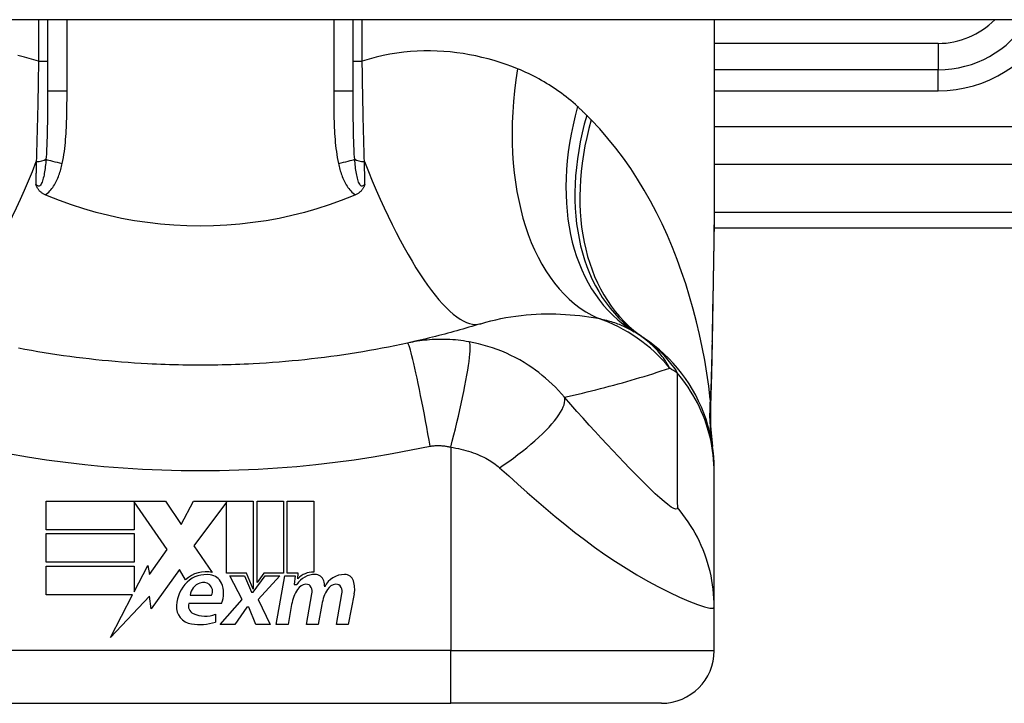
# Model space of a CAD drawing. Header units: inches. Extents: x 6 to 171, y 13 to 86.
# Tile 57 of 97: x 37.025 to 37.76, y 84.544 to 85.055. Entities that reach past the tile are written whole.
import ezdxf

# ---------------------------------------------------------------- set-up
doc = ezdxf.new("R2010")
doc.units = ezdxf.units.IN
doc.header["$MEASUREMENT"] = 0
doc.layers.add('Visible Edges(ANSI)', color=7, linetype='Continuous', lineweight=25)
doc.layers.add('Visible Tangent Edges(ANSI)', color=7, linetype='Continuous', lineweight=25)

msp = doc.modelspace()

# ---------------------------------------------------------------- linework, layer by layer
at = {"layer": 'Visible Edges(ANSI)'}
for p, q in [((41.3107, 85.05452), (5.7057, 85.05452)), ((37.04553, 85.05452), (37.04553, 85.00113)), ((37.27387, 85.00113), (37.27387, 85.05452)), ((37.54356, 85.05452), (37.54356, 84.93257)), ((37.71088, 85.01711), (37.54356, 85.01711)), ((37.54337, 84.899), (37.90773, 84.899)), ((37.54356, 84.71597), (37.54356, 84.71839)), ((37.54356, 84.61555), (37.54356, 84.71597)), ((37.04442, 84.69474), (37.13362, 84.69474)), ((37.04442, 84.67334), (37.04442, 84.69474)), ((37.11022, 84.69433), (37.11022, 84.67334)), ((37.13482, 84.65854), (37.11022, 84.69433)), ((37.13362, 84.69474), (37.14537, 84.67733)), ((37.14537, 84.67733), (37.15462, 84.69474)), ((37.15462, 84.69474), (37.19922, 84.69474)), ((37.17922, 84.6939), (37.15482, 84.66124)), ((37.17922, 84.64084), (37.17922, 84.6939)), ((37.19922, 84.69474), (37.19922, 84.62906)), ((37.20202, 84.63394), (37.20202, 84.69474)), ((37.20202, 84.69474), (37.22182, 84.69474)), ((37.22182, 84.69474), (37.22182, 84.64084)), ((37.22462, 84.64084), (37.22462, 84.69474)), ((37.22462, 84.69474), (37.24442, 84.69474)), ((37.24442, 84.69474), (37.24442, 84.64174)), ((37.11022, 84.67334), (37.04442, 84.67334)), ((37.04442, 84.64914), (37.04442, 84.67054)), ((37.04442, 84.67054), (37.11022, 84.67054)), ((37.11022, 84.67054), (37.11022, 84.64914)), ((37.12173, 84.63984), (37.13482, 84.65854)), ((37.15482, 84.66124), (37.16862, 84.64134)), ((37.11022, 84.64914), (37.04442, 84.64914)), ((37.04442, 84.64614), (37.11022, 84.64614)), ((37.04442, 84.62474), (37.04442, 84.64614)), ((37.11022, 84.62695), (37.12042, 84.64654)), ((37.11022, 84.64614), (37.11022, 84.62695)), ((37.12042, 84.64654), (37.12173, 84.63984)), ((37.14402, 84.64364), (37.12308, 84.61428)), ((37.14865, 84.63594), (37.14402, 84.64364)), ((37.19422, 84.64084), (37.17922, 84.64084)), ((37.19922, 84.62906), (37.19422, 84.64084)), ((37.20704, 84.64084), (37.20202, 84.63394)), ((37.22182, 84.64084), (37.20704, 84.64084)), ((37.23282, 84.64084), (37.22462, 84.64084)), ((37.23247, 84.63674), (37.23282, 84.64084)), ((37.19102, 84.62114), (37.18182, 84.63894)), ((37.18182, 84.63894), (37.19262, 84.63894)), ((37.19262, 84.63894), (37.19782, 84.62669)), ((37.19922, 84.62669), (37.20812, 84.63894)), ((37.21902, 84.63894), (37.20282, 84.62126)), ((37.20812, 84.63894), (37.21902, 84.63894)), ((37.21642, 84.60254), (37.22284, 84.63894)), ((37.22284, 84.63894), (37.23042, 84.63894)), ((37.23042, 84.63894), (37.22986, 84.63254)), ((37.19782, 84.62669), (37.19922, 84.62669)), ((37.22986, 84.63254), (37.2318, 84.63254)), ((37.23902, 84.60254), (37.24308, 84.62554)), ((37.26142, 84.60254), (37.26547, 84.62554)), ((37.27466, 84.62539), (37.27022, 84.60254)), ((37.10908, 84.62474), (37.04442, 84.62474)), ((37.09252, 84.59294), (37.10908, 84.62474)), ((37.12175, 84.62374), (37.09252, 84.59294)), ((37.12308, 84.61428), (37.12175, 84.62374)), ((37.17542, 84.61834), (37.15102, 84.61834)), ((37.15202, 84.62434), (37.16802, 84.62434)), ((37.17462, 84.60254), (37.19102, 84.62114)), ((37.20282, 84.62126), (37.21182, 84.60254)), ((37.19442, 84.61554), (37.18542, 84.60254)), ((37.19602, 84.61554), (37.19442, 84.61554)), ((37.20102, 84.60254), (37.19602, 84.61554)), ((37.22787, 84.61754), (37.22522, 84.60254)), ((37.25047, 84.61754), (37.24782, 84.60254)), ((37.54356, 84.58301), (37.54356, 84.61555)), ((37.17102, 84.61034), (37.17102, 84.60434)), ((37.18542, 84.60254), (37.17462, 84.60254)), ((37.21182, 84.60254), (37.20102, 84.60254)), ((37.22522, 84.60254), (37.21642, 84.60254)), ((37.24782, 84.60254), (37.23902, 84.60254)), ((37.27022, 84.60254), (37.26142, 84.60254)), ((36.97269, 84.54364), (37.34671, 84.54364)), ((37.50419, 84.54364), (37.34671, 84.54364))]:
    msp.add_line(p, q, dxfattribs=at)
at = {"layer": 'Visible Edges(ANSI)', "flags": 128}
for points in [[(37.04373, 84.92373), (37.04327, 84.92394), (37.04282, 84.92416), (37.04237, 84.9244), (37.04194, 84.92465), (37.04152, 84.92492), (37.04111, 84.92521), (37.04072, 84.9255), (37.04034, 84.92582), (37.03998, 84.92615), (37.03963, 84.92649), (37.0393, 84.92684), (37.039, 84.9272), (37.03872, 84.92756), (37.03846, 84.92793), (37.03822, 84.9283), (37.038, 84.92867), (37.0378, 84.92904), (37.03762, 84.92941), (37.03745, 84.92979), (37.03729, 84.93016), (37.03715, 84.93054), (37.03701, 84.93092), (37.03689, 84.9313), (37.03677, 84.93168)], [(37.28263, 84.93168), (37.28251, 84.9313), (37.28238, 84.93092), (37.28225, 84.93054), (37.28211, 84.93016), (37.28195, 84.92979), (37.28178, 84.92941), (37.2816, 84.92904), (37.2814, 84.92867), (37.28118, 84.9283), (37.28094, 84.92793), (37.28068, 84.92756), (37.2804, 84.9272), (37.2801, 84.92684), (37.27977, 84.92649), (37.27942, 84.92615), (37.27906, 84.92582), (37.27868, 84.9255), (37.27828, 84.92521), (37.27788, 84.92492), (37.27746, 84.92465), (37.27702, 84.9244), (37.27658, 84.92416), (37.27613, 84.92394), (37.27566, 84.92373)], [(37.54356, 84.93257), (37.54341, 84.90356), (37.54305, 84.87406), (37.54258, 84.84417), (37.5421, 84.814)], [(37.04553, 84.92297), (37.04545, 84.923), (37.04538, 84.92303), (37.0453, 84.92306), (37.04523, 84.92309), (37.04515, 84.92313), (37.04508, 84.92316), (37.045, 84.92319), (37.04493, 84.92322), (37.04485, 84.92325), (37.04478, 84.92328), (37.0447, 84.92331), (37.04463, 84.92335), (37.04455, 84.92338), (37.04448, 84.92341), (37.0444, 84.92344), (37.04433, 84.92347), (37.04426, 84.92351), (37.04418, 84.92354), (37.04411, 84.92357), (37.04403, 84.9236), (37.04396, 84.92363), (37.04388, 84.92367), (37.04381, 84.9237), (37.04373, 84.92373)], [(37.27387, 84.92297), (37.26498, 84.9194), (37.25595, 84.91613), (37.24677, 84.91316), (37.23746, 84.91048), (37.22801, 84.90811), (37.21845, 84.90604), (37.20878, 84.90428), (37.19901, 84.90284), (37.18921, 84.90171), (37.17936, 84.90091), (37.16948, 84.90043), (37.15959, 84.90027), (37.14968, 84.90044), (37.13977, 84.90093), (37.1299, 84.90174), (37.12011, 84.90287), (37.1104, 84.90431), (37.10079, 84.90606), (37.09127, 84.90813), (37.08187, 84.91049), (37.07259, 84.91316), (37.06343, 84.91613), (37.05441, 84.9194), (37.04553, 84.92297)], [(37.27566, 84.92373), (37.27559, 84.9237), (37.27551, 84.92367), (37.27544, 84.92363), (37.27536, 84.9236), (37.27529, 84.92357), (37.27522, 84.92354), (37.27514, 84.92351), (37.27507, 84.92347), (37.27499, 84.92344), (37.27492, 84.92341), (37.27484, 84.92338), (37.27477, 84.92335), (37.27469, 84.92331), (37.27462, 84.92328), (37.27454, 84.92325), (37.27447, 84.92322), (37.27439, 84.92319), (37.27432, 84.92316), (37.27425, 84.92313), (37.27417, 84.92309), (37.2741, 84.92306), (37.27402, 84.92303), (37.27395, 84.923), (37.27387, 84.92297)], [(37.3692, 84.82733), (37.36699, 84.82665), (37.36478, 84.82597), (37.36256, 84.82531), (37.36034, 84.82465), (37.35811, 84.82399), (37.35587, 84.82334), (37.35363, 84.8227), (37.35137, 84.82207), (37.34912, 84.82144), (37.34685, 84.82082), (37.34458, 84.82021), (37.3423, 84.8196), (37.34002, 84.819), (37.33773, 84.81841), (37.33543, 84.81782), (37.33312, 84.81725), (37.33081, 84.81667), (37.32849, 84.81611), (37.32617, 84.81555), (37.32384, 84.815), (37.3215, 84.81446), (37.31915, 84.81392), (37.3168, 84.81339), (37.31444, 84.81287)], [(37.31444, 84.81287), (37.30971, 84.81185), (37.30498, 84.81086), (37.30024, 84.8099), (37.29548, 84.80898), (37.29072, 84.80809), (37.28595, 84.80723), (37.28117, 84.80641), (37.27638, 84.80561), (37.27159, 84.80485), (37.26679, 84.80413), (37.26198, 84.80343), (37.25717, 84.80277), (37.25235, 84.80214), (37.24753, 84.80154), (37.2427, 84.80097), (37.23786, 84.80044), (37.23303, 84.79994), (37.22818, 84.79947), (37.22334, 84.79903), (37.21849, 84.79863), (37.21363, 84.79826), (37.20878, 84.79792), (37.20392, 84.79761), (37.19906, 84.79733)], [(37.54356, 84.71839), (37.54347, 84.72304), (37.54319, 84.72772), (37.54272, 84.73242), (37.54206, 84.73714), (37.5412, 84.74185), (37.54015, 84.74656), (37.5389, 84.75124), (37.53745, 84.75589), (37.5358, 84.76049), (37.53396, 84.76503), (37.53193, 84.76949), (37.52971, 84.77388), (37.52732, 84.77816), (37.52475, 84.78234), (37.52201, 84.7864), (37.51912, 84.79034), (37.51607, 84.79414), (37.51289, 84.79779), (37.50957, 84.8013), (37.50614, 84.80464), (37.5026, 84.80782), (37.49896, 84.81084), (37.49523, 84.81368), (37.49143, 84.81635)], [(37.5421, 84.814), (37.5416, 84.78969), (37.54075, 84.76589)], [(37.12034, 84.79733), (37.11548, 84.79761), (37.11062, 84.79792), (37.10576, 84.79826), (37.10091, 84.79863), (37.09606, 84.79903), (37.09121, 84.79947), (37.08637, 84.79994), (37.08153, 84.80044), (37.0767, 84.80097), (37.07187, 84.80154), (37.06705, 84.80214), (37.06223, 84.80277), (37.05742, 84.80343), (37.05261, 84.80413), (37.04781, 84.80485), (37.04302, 84.80561), (37.03823, 84.80641), (37.03345, 84.80723), (37.02868, 84.80809), (37.02392, 84.80898)], [(37.19906, 84.79733), (37.19578, 84.79717), (37.1925, 84.79701), (37.18923, 84.79687), (37.18595, 84.79675), (37.18267, 84.79664), (37.17939, 84.79655), (37.17611, 84.79647), (37.17282, 84.7964), (37.16954, 84.79635), (37.16626, 84.79631), (37.16298, 84.79629), (37.1597, 84.79628), (37.15642, 84.79629), (37.15313, 84.79631), (37.14985, 84.79635), (37.14657, 84.7964), (37.14329, 84.79647), (37.14001, 84.79655), (37.13673, 84.79664), (37.13345, 84.79675), (37.13017, 84.79687), (37.12689, 84.79701), (37.12362, 84.79717), (37.12034, 84.79733)], [(37.54075, 84.76589), (37.5408, 84.75072), (37.5423, 84.7356)]]:
    msp.add_lwpolyline(points, dxfattribs=at)
at = {"layer": 'Visible Edges(ANSI)'}
for centre, radius, start, end in [((37.71088, 85.09585), 0.07874, 270, 328.33849), ((37.4224, 84.72043), 0.11811, 56.47918, 58.69993), ((37.1597, 84.32384), 0.59381, 56.03787, 56.47918), ((37.1637, 84.6199), 0.022, 77.07905, 133.17854), ((37.24409, 84.62574), 0.016, 88.79525, 136.5849), ((37.16832, 84.61515), 0.02654, 134.16843, 176.56465), ((37.1637, 84.6199), 0.01992, 80.40854, 134.16843), ((37.16314, 84.62298), 0.0112, 109.37968, 172.99755), ((37.16185, 84.62665), 0.0073, 51.16516, 109.37968), ((37.16615, 84.62944), 0.01013, 23.84447, 85.08017), ((37.15823, 84.62594), 0.0188, 336.15553, 23.84447), ((37.24528, 84.62392), 0.016, 89.47765, 147.41137), ((37.23932, 84.62427), 0.0084, 96.03001, 147.59924), ((37.23885, 84.62864), 0.004, 23.55712, 96.03001), ((37.24536, 84.63317), 0.00676, 16.9928, 89.47765), ((37.23346, 84.62953), 0.0192, 3.6169, 16.9928), ((37.26733, 84.62355), 0.01637, 89.6788, 153.95078), ((37.26172, 84.62427), 0.0084, 96.10268, 147.60833), ((37.26125, 84.62864), 0.004, 23.54875, 96.10268), ((37.26738, 84.63292), 0.007, 18.47479, 89.6788), ((37.25581, 84.62906), 0.0192, 349, 18.47479), ((37.16243, 84.62738), 0.00637, 331.45471, 51.16516), ((37.2584, 84.61216), 0.031, 147.59924, 170), ((37.235, 84.62697), 0.0082, 350, 23.55712), ((37.28107, 84.6126), 0.031, 148.55841, 170.82565), ((37.2574, 84.62697), 0.0082, 349.9922, 23.54875), ((37.15716, 84.61653), 0.0064, 163.52609, 244.67838), ((37.15495, 84.61595), 0.01315, 176.56465, 261.56052), ((37.16317, 84.62923), 0.02046, 244.67838, 292.56091), ((37.15896, 84.64298), 0.04048, 261.56052, 287.33425), ((37.50419, 84.58301), 0.03937, 270, 0)]:
    msp.add_arc(centre, radius, start, end, dxfattribs=at)
at = {"layer": 'Visible Tangent Edges(ANSI)'}
for p, q in [((37.03878, 85.05452), (37.03878, 85.02357)), ((37.0601, 85.00113), (37.0601, 85.05452)), ((37.25929, 85.05452), (37.25929, 85.00113)), ((37.28061, 85.02357), (37.28061, 85.05452)), ((37.71088, 85.0368), (37.54356, 85.0368)), ((37.71088, 85.0368), (37.71088, 85.01711)), ((37.03878, 85.02357), (37.04553, 85.02357)), ((37.27387, 85.02357), (37.28061, 85.02357)), ((37.71088, 85.00136), (37.71088, 85.01711)), ((37.0601, 85.00113), (37.04553, 85.00113)), ((37.27387, 85.00113), (37.25929, 85.00113)), ((37.54356, 85.00136), (37.71088, 85.00136)), ((38.13365, 84.97436), (37.54356, 84.97436)), ((37.54356, 84.94652), (38.08762, 84.94652)), ((37.90773, 84.91053), (37.54347, 84.91053)), ((37.34671, 84.73509), (37.34671, 84.58301)), ((37.34671, 84.58301), (36.97269, 84.58301)), ((37.34671, 84.54364), (37.34671, 84.58301)), ((37.34671, 84.58301), (37.54356, 84.58301))]:
    msp.add_line(p, q, dxfattribs=at)
at = {"layer": 'Visible Tangent Edges(ANSI)', "flags": 128}
for points in [[(37.39671, 85.01776), (37.39242, 85.01943), (37.38807, 85.02102), (37.38365, 85.02251), (37.37918, 85.0239), (37.37465, 85.02518), (37.37007, 85.02635), (37.36543, 85.0274), (37.36075, 85.02834), (37.35602, 85.02915), (37.35125, 85.02983), (37.34643, 85.03038), (37.34157, 85.0308), (37.33667, 85.03107), (37.33173, 85.0312), (37.32675, 85.03118), (37.32173, 85.03101), (37.31668, 85.03067), (37.31159, 85.03018), (37.30647, 85.02952), (37.30133, 85.02868), (37.29616, 85.02767), (37.29098, 85.02648), (37.2858, 85.02512), (37.28061, 85.02357)], [(37.03878, 85.02357), (37.0336, 85.02512), (37.02841, 85.02648), (37.02324, 85.02767)], [(37.03878, 85.02357), (37.03874, 85.02036), (37.03869, 85.01715), (37.03865, 85.01395), (37.0386, 85.01074), (37.03854, 85.00754), (37.03849, 85.00434), (37.03843, 85.00115), (37.03838, 84.99797), (37.03831, 84.99479), (37.03825, 84.99162), (37.03819, 84.98846), (37.03812, 84.98531), (37.03805, 84.98217), (37.03797, 84.97905), (37.0379, 84.97593), (37.03782, 84.97282), (37.03774, 84.96972), (37.03766, 84.96664), (37.03757, 84.96357), (37.03748, 84.96051), (37.03739, 84.95746), (37.0373, 84.95443), (37.03721, 84.95142), (37.03711, 84.94842)], [(37.28229, 84.94842), (37.28219, 84.95142), (37.28209, 84.95443), (37.282, 84.95746), (37.28191, 84.96051), (37.28182, 84.96357), (37.28174, 84.96664), (37.28166, 84.96972), (37.28158, 84.97282), (37.2815, 84.97593), (37.28142, 84.97905), (37.28135, 84.98217), (37.28128, 84.98531), (37.28121, 84.98846), (37.28115, 84.99162), (37.28108, 84.99479), (37.28102, 84.99797), (37.28096, 85.00115), (37.28091, 85.00434), (37.28085, 85.00754), (37.2808, 85.01074), (37.28075, 85.01395), (37.2807, 85.01715), (37.28066, 85.02036), (37.28061, 85.02357)], [(37.44151, 84.98955), (37.43983, 84.99107), (37.43813, 84.99256), (37.43642, 84.99402), (37.43469, 84.99544), (37.43294, 84.99684), (37.43118, 84.99821), (37.42939, 84.99954), (37.4276, 85.00085), (37.42578, 85.00213), (37.42395, 85.00337), (37.4221, 85.00459), (37.42024, 85.00578), (37.41836, 85.00693), (37.41647, 85.00806), (37.41456, 85.00916), (37.41264, 85.01023), (37.4107, 85.01127), (37.40875, 85.01228), (37.40678, 85.01326), (37.40479, 85.01422), (37.40279, 85.01515), (37.40078, 85.01605), (37.39875, 85.01692), (37.39671, 85.01776)], [(37.04553, 85.00113), (37.04552, 84.99889), (37.04552, 84.99666), (37.04552, 84.99444), (37.04552, 84.99222), (37.04551, 84.99001), (37.0455, 84.98781), (37.04549, 84.98562), (37.04548, 84.98344), (37.04546, 84.98127), (37.04544, 84.9791), (37.04541, 84.97695), (37.04538, 84.97481), (37.04535, 84.97268), (37.04531, 84.97056), (37.04526, 84.96846), (37.0452, 84.96636), (37.04514, 84.96428), (37.04507, 84.96222), (37.04499, 84.96017), (37.0449, 84.95813), (37.04479, 84.95612), (37.04468, 84.95413), (37.04455, 84.95215), (37.0444, 84.9502)], [(37.05655, 84.94706), (37.05701, 84.94928), (37.05742, 84.9515), (37.05779, 84.95373), (37.05811, 84.95597), (37.0584, 84.95822), (37.05866, 84.96047), (37.05889, 84.96272), (37.05908, 84.96498), (37.05926, 84.96723), (37.05941, 84.96949), (37.05954, 84.97175), (37.05965, 84.97401), (37.05975, 84.97627), (37.05983, 84.97853), (37.05989, 84.98078), (37.05995, 84.98304), (37.05999, 84.9853), (37.06003, 84.98756), (37.06006, 84.98982), (37.06008, 84.99208), (37.06009, 84.99434), (37.0601, 84.99661), (37.0601, 84.99887), (37.0601, 85.00113)], [(37.25929, 85.00113), (37.2593, 84.99887), (37.2593, 84.9966), (37.25931, 84.99434), (37.25932, 84.99208), (37.25934, 84.98982), (37.25937, 84.98756), (37.2594, 84.9853), (37.25945, 84.98304), (37.2595, 84.98078), (37.25957, 84.97852), (37.25965, 84.97627), (37.25974, 84.97401), (37.25986, 84.97175), (37.25999, 84.96949), (37.26014, 84.96723), (37.26031, 84.96498), (37.26051, 84.96272), (37.26073, 84.96047), (37.26099, 84.95822), (37.26128, 84.95597), (37.26161, 84.95373), (37.26197, 84.9515), (37.26239, 84.94928), (37.26285, 84.94706)], [(37.275, 84.9502), (37.27485, 84.95215), (37.27472, 84.95413), (37.2746, 84.95612), (37.2745, 84.95813), (37.27441, 84.96017), (37.27433, 84.96222), (37.27426, 84.96428), (37.27419, 84.96636), (37.27414, 84.96846), (37.27409, 84.97057), (37.27405, 84.97268), (37.27401, 84.97481), (37.27398, 84.97695), (37.27396, 84.9791), (37.27394, 84.98126), (37.27392, 84.98344), (37.27391, 84.98562), (37.2739, 84.98781), (37.27389, 84.99001), (37.27388, 84.99222), (37.27388, 84.99443), (37.27387, 84.99666), (37.27387, 84.99889), (37.27387, 85.00113)], [(37.44832, 84.98301), (37.44804, 84.98328), (37.44776, 84.98356), (37.44748, 84.98384), (37.4472, 84.98412), (37.44692, 84.98439), (37.44664, 84.98467), (37.44636, 84.98495), (37.44608, 84.98522), (37.4458, 84.9855), (37.44551, 84.98577), (37.44523, 84.98604), (37.44495, 84.98632), (37.44466, 84.98659), (37.44438, 84.98686), (37.44409, 84.98713), (37.44381, 84.9874), (37.44352, 84.98767), (37.44324, 84.98794), (37.44295, 84.98821), (37.44266, 84.98848), (37.44238, 84.98875), (37.44209, 84.98902), (37.4418, 84.98928), (37.44151, 84.98955)], [(37.45167, 84.97962), (37.45153, 84.97976), (37.45139, 84.97991), (37.45125, 84.98005), (37.45111, 84.98019), (37.45098, 84.98033), (37.45084, 84.98047), (37.4507, 84.98061), (37.45056, 84.98075), (37.45042, 84.98089), (37.45028, 84.98103), (37.45014, 84.98117), (37.45, 84.98132), (37.44986, 84.98146), (37.44972, 84.9816), (37.44958, 84.98174), (37.44944, 84.98188), (37.4493, 84.98202), (37.44916, 84.98216), (37.44902, 84.9823), (37.44888, 84.98244), (37.44874, 84.98258), (37.4486, 84.98272), (37.44846, 84.98287), (37.44832, 84.98301)], [(37.54064, 84.77096), (37.53944, 84.78068), (37.53804, 84.79039), (37.53643, 84.80007), (37.53461, 84.80971), (37.53258, 84.8193), (37.53034, 84.82883), (37.52788, 84.8383), (37.5252, 84.84769), (37.52231, 84.857), (37.5192, 84.86621), (37.51588, 84.87532), (37.51233, 84.88431), (37.50856, 84.89317), (37.50457, 84.9019), (37.50035, 84.91049), (37.49591, 84.91892), (37.49123, 84.9272), (37.48631, 84.93532), (37.48114, 84.94326), (37.47573, 84.951), (37.47008, 84.95852), (37.46419, 84.96581), (37.45805, 84.97285), (37.45167, 84.97962)], [(37.0444, 84.9502), (37.04429, 84.94882), (37.04416, 84.94745), (37.04402, 84.94609), (37.04388, 84.94474), (37.04372, 84.94342), (37.04354, 84.94212), (37.04335, 84.94084), (37.04314, 84.9396), (37.04292, 84.9384), (37.04268, 84.93723), (37.04241, 84.93611), (37.04213, 84.93504), (37.04181, 84.93403), (37.04146, 84.93309), (37.04108, 84.93224), (37.04067, 84.93151), (37.04023, 84.93092), (37.03976, 84.93048), (37.03926, 84.93022), (37.03875, 84.93015), (37.03824, 84.93028), (37.03773, 84.9306), (37.03724, 84.93107), (37.03677, 84.93168)], [(37.28263, 84.93168), (37.28216, 84.93107), (37.28166, 84.9306), (37.28116, 84.93028), (37.28064, 84.93015), (37.28013, 84.93022), (37.27964, 84.93048), (37.27916, 84.93092), (37.27872, 84.93151), (37.27831, 84.93224), (37.27793, 84.93309), (37.27759, 84.93403), (37.27727, 84.93504), (37.27698, 84.93611), (37.27672, 84.93723), (37.27648, 84.9384), (37.27625, 84.9396), (37.27605, 84.94084), (37.27586, 84.94212), (37.27568, 84.94342), (37.27552, 84.94474), (37.27537, 84.94609), (37.27524, 84.94745), (37.27511, 84.94882), (37.275, 84.9502)], [(37.03711, 84.94842), (37.03709, 84.94772), (37.03708, 84.94701), (37.03707, 84.94631), (37.03705, 84.9456), (37.03704, 84.9449), (37.03702, 84.9442), (37.03701, 84.9435), (37.03699, 84.9428), (37.03698, 84.9421), (37.03696, 84.9414), (37.03695, 84.9407), (37.03694, 84.94), (37.03692, 84.9393), (37.03691, 84.9386), (37.03689, 84.93791), (37.03688, 84.93721), (37.03686, 84.93652), (37.03685, 84.93582), (37.03684, 84.93513), (37.03682, 84.93444), (37.03681, 84.93375), (37.03679, 84.93306), (37.03678, 84.93237), (37.03677, 84.93168)], [(37.04373, 84.92373), (37.0447, 84.92433), (37.04562, 84.925), (37.04648, 84.92574), (37.0473, 84.92653), (37.04808, 84.92738), (37.0488, 84.92826), (37.04948, 84.92917), (37.05012, 84.93011), (37.05072, 84.93107), (37.05129, 84.93205), (37.05182, 84.93305), (37.05232, 84.93407), (37.05279, 84.9351), (37.05324, 84.93615), (37.05366, 84.93721), (37.05406, 84.93828), (37.05444, 84.93936), (37.0548, 84.94045), (37.05513, 84.94154), (37.05545, 84.94264), (37.05575, 84.94375), (37.05603, 84.94485), (37.0563, 84.94596), (37.05655, 84.94706)], [(37.26285, 84.94706), (37.2631, 84.94596), (37.26336, 84.94485), (37.26365, 84.94375), (37.26395, 84.94264), (37.26426, 84.94154), (37.2646, 84.94045), (37.26496, 84.93936), (37.26533, 84.93828), (37.26573, 84.93721), (37.26616, 84.93615), (37.2666, 84.9351), (37.26708, 84.93407), (37.26758, 84.93305), (37.26811, 84.93205), (37.26867, 84.93107), (37.26927, 84.93011), (37.26991, 84.92917), (37.27059, 84.92826), (37.27132, 84.92738), (37.27209, 84.92653), (37.27291, 84.92574), (37.27378, 84.925), (37.2747, 84.92433), (37.27566, 84.92373)], [(37.28263, 84.93168), (37.28262, 84.93237), (37.2826, 84.93306), (37.28259, 84.93375), (37.28257, 84.93444), (37.28256, 84.93513), (37.28255, 84.93582), (37.28253, 84.93652), (37.28252, 84.93721), (37.2825, 84.93791), (37.28249, 84.9386), (37.28247, 84.9393), (37.28246, 84.94), (37.28245, 84.9407), (37.28243, 84.9414), (37.28242, 84.9421), (37.2824, 84.9428), (37.28239, 84.9435), (37.28237, 84.9442), (37.28236, 84.9449), (37.28235, 84.9456), (37.28233, 84.94631), (37.28232, 84.94701), (37.2823, 84.94772), (37.28229, 84.94842)], [(37.54356, 84.93257), (37.54355, 84.9278), (37.54354, 84.92301), (37.54351, 84.91821), (37.54348, 84.91339), (37.54344, 84.90856), (37.54339, 84.90372), (37.54334, 84.89886), (37.54327, 84.89399), (37.54321, 84.8891), (37.54314, 84.88421), (37.54306, 84.8793), (37.54298, 84.87438), (37.5429, 84.86945), (37.54282, 84.86451), (37.54273, 84.85956), (37.54264, 84.8546), (37.54255, 84.84963), (37.54246, 84.84465), (37.54237, 84.83966), (37.54228, 84.83466), (37.54219, 84.82965), (37.54211, 84.82464), (37.54202, 84.81962), (37.54193, 84.81458)], [(37.3692, 84.82733), (37.37289, 84.82842), (37.37661, 84.82943), (37.38035, 84.83034), (37.38411, 84.83116), (37.38789, 84.83189), (37.39167, 84.83253), (37.39545, 84.83308), (37.39923, 84.83355), (37.403, 84.83393), (37.40675, 84.83423), (37.41049, 84.83446), (37.4142, 84.83461), (37.41789, 84.83468), (37.42156, 84.83468), (37.42521, 84.83462), (37.42884, 84.83449), (37.43244, 84.83429), (37.43601, 84.83404), (37.43955, 84.83373), (37.44306, 84.83336), (37.44653, 84.83293), (37.44996, 84.83246), (37.45336, 84.83194), (37.45671, 84.83138)], [(37.45671, 84.83138), (37.45801, 84.83111), (37.45929, 84.83083), (37.46056, 84.83053), (37.46182, 84.83023), (37.46306, 84.82991), (37.46429, 84.82957), (37.4655, 84.82923), (37.46669, 84.82887), (37.46787, 84.8285), (37.46904, 84.82811), (37.47019, 84.82772), (37.47132, 84.82731), (37.47244, 84.82688), (37.47354, 84.82645), (37.47463, 84.826), (37.47571, 84.82553), (37.47677, 84.82506), (37.47781, 84.82457), (37.47884, 84.82406), (37.47985, 84.82355), (37.48085, 84.82302), (37.48184, 84.82247), (37.48281, 84.82192), (37.48376, 84.82135)], [(37.51032, 84.7941), (37.50971, 84.7952), (37.50908, 84.7963), (37.50843, 84.7974), (37.50775, 84.79849), (37.50704, 84.79958), (37.50631, 84.80066), (37.50555, 84.80174), (37.50476, 84.80281), (37.50394, 84.80388), (37.50309, 84.80493), (37.50222, 84.80599), (37.50131, 84.80703), (37.50037, 84.80807), (37.4994, 84.80911), (37.49839, 84.81013), (37.49735, 84.81115), (37.49628, 84.81215), (37.49516, 84.81315), (37.49401, 84.81414), (37.49282, 84.81511), (37.49159, 84.81608), (37.49031, 84.81703), (37.48899, 84.81797), (37.48762, 84.81889)], [(37.36045, 84.81379), (37.35837, 84.81414), (37.3563, 84.81445), (37.35426, 84.81472), (37.35224, 84.81496), (37.35022, 84.81515), (37.34819, 84.81531), (37.34615, 84.81544), (37.34416, 84.81553), (37.34222, 84.81559), (37.3403, 84.81561), (37.33839, 84.81561), (37.3365, 84.81557), (37.33463, 84.8155), (37.33278, 84.81541), (37.33092, 84.81528), (37.32906, 84.81513), (37.32721, 84.81494), (37.32536, 84.81473), (37.32353, 84.81449), (37.32169, 84.81422), (37.31987, 84.81393), (37.31805, 84.8136), (37.31624, 84.81325), (37.31444, 84.81287)], [(37.33137, 84.73575), (37.33055, 84.74038), (37.3297, 84.74511), (37.32883, 84.74989), (37.32793, 84.75471), (37.32702, 84.75954), (37.3261, 84.76434), (37.32518, 84.76907), (37.32426, 84.77371), (37.32335, 84.77821), (37.32245, 84.78254), (37.32158, 84.78667), (37.32074, 84.79057), (37.31993, 84.79419), (37.31916, 84.79753), (37.31844, 84.80056), (37.31777, 84.80327), (37.31715, 84.80564), (37.31659, 84.80766), (37.31609, 84.80934), (37.31564, 84.81069), (37.31526, 84.8117), (37.31493, 84.81239), (37.31466, 84.81277), (37.31444, 84.81287)], [(37.34671, 84.73509), (37.34787, 84.73958), (37.34903, 84.74417), (37.35018, 84.74882), (37.35131, 84.75351), (37.35242, 84.75821), (37.35349, 84.7629), (37.35452, 84.76754), (37.3555, 84.7721), (37.35643, 84.77655), (37.35728, 84.78085), (37.35807, 84.78498), (37.35878, 84.7889), (37.3594, 84.79259), (37.35993, 84.79602), (37.36038, 84.79917), (37.36073, 84.80203), (37.36099, 84.80459), (37.36116, 84.80683), (37.36124, 84.80875), (37.36123, 84.81036), (37.36115, 84.81166), (37.36098, 84.81266), (37.36075, 84.81337), (37.36045, 84.81379)], [(37.43169, 84.77236), (37.42946, 84.77496), (37.42719, 84.77747), (37.42487, 84.7799), (37.4225, 84.78223), (37.42009, 84.78448), (37.41763, 84.78665), (37.41513, 84.78874), (37.41259, 84.79076), (37.40999, 84.7927), (37.40734, 84.79457), (37.40458, 84.79641), (37.40154, 84.79831), (37.39825, 84.80023), (37.39494, 84.80203), (37.39165, 84.80368), (37.38831, 84.80524), (37.38491, 84.80669), (37.38149, 84.80803), (37.37803, 84.80927), (37.37454, 84.8104), (37.37103, 84.81141), (37.36751, 84.81232), (37.36398, 84.81311), (37.36045, 84.81379)], [(37.49143, 84.81635), (37.49249, 84.81563), (37.49354, 84.81488), (37.49459, 84.8141), (37.49564, 84.8133), (37.49668, 84.81247), (37.49772, 84.81161), (37.49876, 84.81073), (37.49979, 84.80982), (37.50082, 84.80887), (37.50185, 84.8079), (37.50288, 84.8069), (37.5039, 84.80586), (37.50493, 84.80479), (37.50595, 84.80369), (37.50696, 84.80255), (37.50798, 84.80137), (37.50899, 84.80016), (37.51, 84.79891), (37.51101, 84.79762), (37.51201, 84.79629), (37.51301, 84.79492), (37.51401, 84.7935), (37.515, 84.79203), (37.51599, 84.79052)], [(37.54193, 84.81458), (37.5419, 84.81273), (37.54187, 84.81089), (37.54183, 84.80904), (37.5418, 84.8072), (37.54176, 84.80536), (37.54172, 84.80352), (37.54168, 84.80168), (37.54163, 84.79985), (37.54159, 84.79802), (37.54154, 84.79619), (37.54149, 84.79437), (37.54144, 84.79255), (37.54139, 84.79073), (37.54133, 84.78891), (37.54127, 84.7871), (37.54121, 84.78529), (37.54115, 84.78349), (37.54108, 84.78169), (37.54101, 84.77989), (37.54094, 84.77809), (37.54087, 84.7763), (37.5408, 84.77452), (37.54072, 84.77274), (37.54064, 84.77096)], [(37.5421, 84.814), (37.5421, 84.81402), (37.5421, 84.81405), (37.54209, 84.81407), (37.54209, 84.8141), (37.54209, 84.81412), (37.54209, 84.81414), (37.54208, 84.81417), (37.54208, 84.81419), (37.54207, 84.81422), (37.54207, 84.81424), (37.54206, 84.81427), (37.54206, 84.81429), (37.54205, 84.81432), (37.54204, 84.81434), (37.54203, 84.81437), (37.54203, 84.81439), (37.54202, 84.81441), (37.54201, 84.81444), (37.542, 84.81446), (37.54198, 84.81449), (37.54197, 84.81451), (37.54196, 84.81454), (37.54195, 84.81456), (37.54193, 84.81458)], [(37.43169, 84.77236), (37.43508, 84.77312), (37.43847, 84.77389), (37.44184, 84.77468), (37.44521, 84.77548), (37.44856, 84.77629), (37.4519, 84.77711), (37.45523, 84.77795), (37.45856, 84.7788), (37.46187, 84.77966), (37.46517, 84.78054), (37.46846, 84.78142), (37.47174, 84.78233), (37.47501, 84.78324), (37.47827, 84.78416), (37.48152, 84.7851), (37.48476, 84.78605), (37.48799, 84.78701), (37.49121, 84.78799), (37.49442, 84.78898), (37.49762, 84.78998), (37.50081, 84.79099), (37.50399, 84.79201), (37.50716, 84.79305), (37.51032, 84.7941)], [(37.51599, 84.79052), (37.51599, 84.78632), (37.51599, 84.78213), (37.51599, 84.77794), (37.51599, 84.77376), (37.51599, 84.76958), (37.51599, 84.76539), (37.51599, 84.7612), (37.51599, 84.75702), (37.51599, 84.75283), (37.51599, 84.74865), (37.51599, 84.74446), (37.51599, 84.74028), (37.51599, 84.73609), (37.51599, 84.73191), (37.51599, 84.72772), (37.51599, 84.72353), (37.51599, 84.71935), (37.51599, 84.71516), (37.51599, 84.71098), (37.51599, 84.70679), (37.51599, 84.7026), (37.51599, 84.69841), (37.51597, 84.69424), (37.51602, 84.69001)], [(37.54356, 84.71597), (37.54351, 84.71928), (37.54336, 84.72261), (37.54312, 84.72594), (37.54278, 84.72928), (37.54234, 84.73262), (37.54179, 84.73596), (37.54115, 84.73928), (37.54041, 84.7426), (37.53957, 84.74589), (37.53863, 84.74917), (37.53759, 84.75242), (37.53645, 84.75563), (37.53522, 84.75882), (37.53389, 84.76197), (37.53247, 84.76507), (37.53097, 84.76813), (37.52937, 84.77114), (37.52769, 84.77409), (37.52593, 84.77699), (37.52409, 84.77983), (37.52217, 84.7826), (37.52018, 84.78531), (37.51811, 84.78795), (37.51599, 84.79052)], [(37.38317, 84.71968), (37.38665, 84.72203), (37.39012, 84.72446), (37.39356, 84.72693), (37.39695, 84.72946), (37.40027, 84.73202), (37.40351, 84.73461), (37.40664, 84.73721), (37.40966, 84.73982), (37.41253, 84.74242), (37.41525, 84.74499), (37.41779, 84.74753), (37.42015, 84.75001), (37.42232, 84.75244), (37.42427, 84.75479), (37.42601, 84.75706), (37.42753, 84.75923), (37.42882, 84.76129), (37.42988, 84.76325), (37.43072, 84.76508), (37.43134, 84.7668), (37.43173, 84.76838), (37.43192, 84.76984), (37.4319, 84.77117), (37.43169, 84.77236)], [(37.51602, 84.69001), (37.51577, 84.68897), (37.5149, 84.68868), (37.51342, 84.68915), (37.51141, 84.69032), (37.50893, 84.69211), (37.50607, 84.69442), (37.50292, 84.69717), (37.49952, 84.70028), (37.49595, 84.70367), (37.49222, 84.7073), (37.48836, 84.71113), (37.48441, 84.71513), (37.48036, 84.71928), (37.47624, 84.72356), (37.47205, 84.72797), (37.46779, 84.73249), (37.46346, 84.73712), (37.45908, 84.74186), (37.45465, 84.7467), (37.45017, 84.75162), (37.44564, 84.75664), (37.44104, 84.76178), (37.43637, 84.76705), (37.43169, 84.77236)], [(37.54073, 84.76798), (37.54073, 84.76805), (37.54073, 84.76812), (37.54072, 84.7682), (37.54072, 84.76828), (37.54071, 84.76837), (37.54071, 84.76846), (37.54071, 84.76856), (37.5407, 84.76867), (37.5407, 84.76878), (37.54069, 84.76889), (37.54069, 84.76901), (37.54069, 84.76913), (37.54068, 84.76926), (37.54068, 84.76939), (37.54067, 84.76953), (37.54067, 84.76967), (37.54067, 84.76982), (37.54066, 84.76997), (37.54066, 84.77012), (37.54065, 84.77028), (37.54065, 84.77044), (37.54064, 84.77061), (37.54064, 84.77078), (37.54064, 84.77096)], [(37.54075, 84.76589), (37.54076, 84.76598), (37.54076, 84.76607), (37.54076, 84.76615), (37.54077, 84.76624), (37.54077, 84.76633), (37.54077, 84.76642), (37.54077, 84.7665), (37.54077, 84.76659), (37.54077, 84.76668), (37.54077, 84.76677), (37.54077, 84.76685), (37.54077, 84.76694), (37.54077, 84.76703), (37.54077, 84.76711), (37.54077, 84.7672), (37.54077, 84.76729), (37.54076, 84.76737), (37.54076, 84.76746), (37.54076, 84.76755), (37.54075, 84.76763), (37.54075, 84.76772), (37.54074, 84.76781), (37.54074, 84.76789), (37.54073, 84.76798)], [(37.01632, 84.73031), (37.03053, 84.72787), (37.04478, 84.7257), (37.05906, 84.72378), (37.07338, 84.72212), (37.08772, 84.72072), (37.10209, 84.71958), (37.11648, 84.71869), (37.13088, 84.71805), (37.14529, 84.71767), (37.1597, 84.71754), (37.17411, 84.71767), (37.18852, 84.71805), (37.20292, 84.71869), (37.2173, 84.71958), (37.23167, 84.72072), (37.24602, 84.72212), (37.26033, 84.72378), (37.27462, 84.7257), (37.28887, 84.72787), (37.30307, 84.73031), (37.31723, 84.733), (37.33137, 84.73575)], [(37.33137, 84.73575), (37.33199, 84.73585), (37.3326, 84.73594), (37.33322, 84.73602), (37.33384, 84.73609), (37.33446, 84.73615), (37.33508, 84.7362), (37.3357, 84.73624), (37.33632, 84.73626), (37.33695, 84.73628), (37.33757, 84.73628), (37.3382, 84.73627), (37.33882, 84.73625), (37.33945, 84.73622), (37.34009, 84.73618), (37.34073, 84.73613), (37.34137, 84.73607), (37.34203, 84.73599), (37.3427, 84.7359), (37.34337, 84.7358), (37.34403, 84.73568), (37.34469, 84.73555), (37.34536, 84.73541), (37.34603, 84.73526), (37.34671, 84.73509)], [(37.34671, 84.73509), (37.34863, 84.73477), (37.35054, 84.73442), (37.35245, 84.73402), (37.35434, 84.73359), (37.35621, 84.73313), (37.35806, 84.73262), (37.35988, 84.73209), (37.36167, 84.73152), (37.36343, 84.73091), (37.36515, 84.73028), (37.36687, 84.7296), (37.36857, 84.72889), (37.37012, 84.72818), (37.37152, 84.7275), (37.37284, 84.72681), (37.37413, 84.7261), (37.37538, 84.72536), (37.3766, 84.72461), (37.37778, 84.72384), (37.37893, 84.72305), (37.38004, 84.72224), (37.38112, 84.72141), (37.38216, 84.72055), (37.38317, 84.71968)], [(37.38317, 84.71968), (37.39004, 84.71354), (37.39697, 84.70736), (37.40385, 84.70126), (37.41074, 84.69522), (37.41768, 84.68923), (37.42472, 84.68329), (37.43188, 84.67742), (37.43916, 84.67164), (37.44657, 84.66595), (37.45413, 84.66038), (37.46185, 84.65494), (37.46971, 84.64966), (37.47769, 84.64454), (37.48577, 84.63964), (37.49389, 84.63498), (37.50197, 84.63061), (37.5099, 84.62659), (37.51751, 84.623), (37.52462, 84.61992), (37.53096, 84.61746), (37.53627, 84.61572), (37.54026, 84.61479), (37.54273, 84.61472), (37.54356, 84.61555)], [(37.54356, 84.61555), (37.54351, 84.61886), (37.54336, 84.62219), (37.54312, 84.62553), (37.54278, 84.62887), (37.54234, 84.63221), (37.5418, 84.63554), (37.54115, 84.63887), (37.54041, 84.64218), (37.53957, 84.64547), (37.53863, 84.64875), (37.53759, 84.65199), (37.53646, 84.65521), (37.53523, 84.65839), (37.5339, 84.66153), (37.53249, 84.66463), (37.53098, 84.66768), (37.52939, 84.67069), (37.52771, 84.67363), (37.52595, 84.67652), (37.52411, 84.67935), (37.52219, 84.68212), (37.5202, 84.68482), (37.51814, 84.68745), (37.51602, 84.69001)]]:
    msp.add_lwpolyline(points, dxfattribs=at)
at = {"layer": 'Visible Tangent Edges(ANSI)'}
for centre, radius, start, end in [((37.71088, 85.09585), 0.05906, 270, 315.58369), ((37.71088, 85.09585), 0.09449, 270, 334.06083), ((37.28042, 84.42325), 0.43633, 57.32435, 58.20432)]:
    msp.add_arc(centre, radius, start, end, dxfattribs=at)
for centre, major_axis, ratio, start_param, end_param in [((37.51826, 85.01776), (-0.05083, -0.19017), 0.604241, 4.872507, 6.187736), ((37.58603, 84.98955), (-0.10227, -0.1682), 0.678602, 5.103708, 6.283185), ((37.59633, 84.98301), (-0.10871, -0.16411), 0.689059, 5.140584, 6.283185), ((37.6014, 84.97962), (-0.10997, -0.16327), 0.696909, 5.151259, 6.283185), ((37.03568, 84.95177), (0.00984, 0), 0.343453, 4.857789, 5.800686), ((37.06184, 84.94706), (-0.01927, 0.00402), 0.056853, 0.451678, 1.304606), ((37.25756, 84.94706), (-0.01927, -0.00402), 0.056853, 1.836987, 2.689915), ((37.28371, 84.95177), (0.00984, 0), 0.343453, 3.624092, 4.566988), ((37.00859, 85.01532), (-0.05839, -0.18799), 0.249251, 0, 1.285379), ((37.31081, 85.01532), (0.05839, -0.18799), 0.249251, 4.997807, 6.283185), ((37.41978, 84.71955), (0.03746, -0.11201), 0.992002, 1.934247, 2.496049), ((37.73599, 84.77096), (-0.19409, -0.03285), 0.802573, 6.07533, 6.283185), ((37.73705, 84.76427), (-0.19475, -0.02867), 0.91694, 6.10346, 6.283185)]:
    msp.add_ellipse(centre, major_axis=major_axis, ratio=ratio, start_param=start_param, end_param=end_param, dxfattribs=at)

doc.saveas('drawing.dxf')
